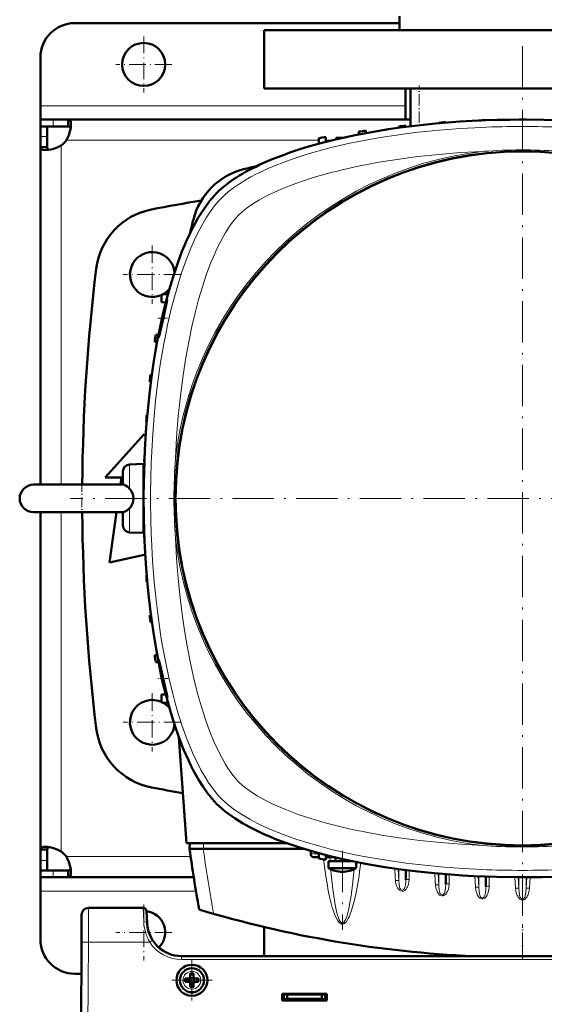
# Model space of a CAD drawing. Extents: x -1438 to 1837, y -1701 to 699.
# Tile 7 of 90: x -169 to -17, y -1413 to -1127. Entities that reach past the tile are written whole.
import ezdxf

# ---------------------------------------------------------------- set-up
doc = ezdxf.new("R2010")
doc.units = 0
doc.linetypes.add('DASHDOT', pattern=[18.5, 12, -3, 0.5, -3])

msp = doc.modelspace()

# ---------------------------------------------------------------- linework, layer by layer
at = {"color": 7, "lineweight": 50}
for p, q in [((-58.96, -1129.76), (-58.96, -1125.76)), ((-58.96, -1127.76), (-153.21, -1127.76)), ((-98.21, -1129.76), (-23.21, -1129.76)), ((-98.21, -1146.76), (-98.21, -1129.76)), ((-23.21, -1129.76), (51.79, -1129.76)), ((-163.21, -1151.76), (-163.21, -1137.76)), ((-23.21, -1146.76), (-98.21, -1146.76)), ((-57.21, -1146.76), (-57.21, -1155.76)), ((-55.71, -1157.69), (-55.71, -1146.76)), ((51.79, -1146.76), (-23.21, -1146.76)), ((-163.21, -1155.76), (-163.21, -1151.76)), ((-163.21, -1155.76), (-163.21, -1157.76)), ((-159.51, -1155.76), (-163.21, -1155.76)), ((-163.21, -1157.76), (-163.12, -1157.76)), ((-163.21, -1157.76), (-163.21, -1160.63)), ((-159.51, -1157.76), (-163.21, -1157.76)), ((-161.21, -1157.76), (-161.21, -1160.63)), ((-155.18, -1155.76), (-159.51, -1155.76)), ((-159.51, -1157.76), (-155.18, -1157.76)), ((-155.18, -1155.76), (-155.18, -1157.76)), ((-55.71, -1155.76), (-155.18, -1155.76)), ((-59.09, -1157.75), (-59.11, -1158.14)), ((-57.09, -1157.53), (-57.08, -1157.87)), ((-47.47, -1156.67), (-47.47, -1156.82)), ((-45.47, -1156.52), (-45.46, -1156.65)), ((-35.84, -1156.01), (-35.84, -1156.04)), ((-33.84, -1155.96), (-33.84, -1155.93)), ((-163.21, -1160.63), (-163.21, -1163.79)), ((-161.21, -1163.79), (-161.21, -1160.63)), ((-70.72, -1159.25), (-70.75, -1160.07)), ((-68.72, -1158.96), (-68.69, -1159.68)), ((-82.34, -1161.18), (-82.4, -1162.78)), ((-80.34, -1160.82), (-80.29, -1162.22)), ((-77.34, -1161.06), (-77.37, -1161.5)), ((-77.34, -1161.06), (-75.45, -1161.06)), ((-163.21, -1163.79), (-161.21, -1163.79)), ((-163.21, -1163.79), (-163.21, -1261.76)), ((-126.17, -1206.46), (-128.06, -1206.56)), ((-128.06, -1208.81), (-128.06, -1206.56)), ((-128.06, -1208.81), (-126.8, -1208.87)), ((-129.29, -1220.29), (-130.02, -1220.26)), ((-128.9, -1218.23), (-129.73, -1218.26)), ((-131.11, -1231.9), (-131.45, -1231.89)), ((-131.23, -1229.89), (-130.84, -1229.87)), ((-132.33, -1243.51), (-132.45, -1243.51)), ((-132.15, -1241.5), (-132.31, -1241.51)), ((-144.43, -1259.64), (-133.06, -1247.14)), ((-133.06, -1247.14), (-132.63, -1247.61)), ((-132.93, -1253.13), (-132.97, -1253.14)), ((-137.29, -1255.9), (-133.22, -1255.76)), ((-133.22, -1255.76), (-133.22, -1265.64)), ((-133.02, -1255.14), (-133.04, -1255.14)), ((-139.68, -1259.64), (-144.43, -1259.64)), ((-139.98, -1261.76), (-139.68, -1259.64)), ((-139.22, -1257.9), (-139.22, -1258.57)), ((-139.22, -1258.57), (-139.22, -1261.77)), ((-133.22, -1258.14), (-133.11, -1258.13)), ((-165.22, -1261.76), (-144.51, -1261.76)), ((-157.93, -1261.76), (-165.22, -1261.76)), ((-139.22, -1261.76), (-157.93, -1261.76)), ((-144.51, -1261.76), (-139.19, -1261.76)), ((-133.22, -1265.88), (-133.22, -1275.76)), ((-165.22, -1269.76), (-144.51, -1269.76)), ((-163.21, -1367.73), (-163.21, -1269.76)), ((-144.51, -1269.76), (-139.19, -1269.76)), ((-143.18, -1284.39), (-141.12, -1269.76)), ((-139.22, -1269.75), (-139.22, -1273.62)), ((-133.22, -1273.39), (-133.11, -1273.39)), ((-133.22, -1275.76), (-137.29, -1275.62)), ((-133.02, -1276.38), (-133.04, -1276.39)), ((-132.93, -1278.39), (-132.97, -1278.39)), ((-133.06, -1282.14), (-143.18, -1284.39)), ((-132.73, -1282.21), (-133.06, -1282.14)), ((-132.33, -1288.01), (-132.45, -1288.01)), ((-132.15, -1290.02), (-132.31, -1290.01)), ((-131.11, -1299.62), (-131.45, -1299.64)), ((-130.84, -1301.65), (-131.23, -1301.64)), ((-129.29, -1311.23), (-130.02, -1311.26)), ((-128.9, -1313.29), (-129.73, -1313.26)), ((-128.06, -1322.71), (-126.8, -1322.65)), ((-128.06, -1322.71), (-128.06, -1324.96)), ((-126.17, -1325.06), (-128.06, -1324.96)), ((-122.97, -1335.15), (-120.82, -1365.86)), ((-91.65, -1365.86), (-120.82, -1365.86)), ((-119.83, -1365.86), (-119.87, -1367.46)), ((-163.21, -1367.73), (-161.21, -1367.73)), ((-163.21, -1370.89), (-163.21, -1367.73)), ((-161.21, -1370.89), (-161.21, -1367.73)), ((-115.9, -1367.46), (-119.87, -1367.46)), ((-115.87, -1367.46), (-115.9, -1367.46)), ((-86.83, -1367.46), (-115.87, -1367.46)), ((-84.67, -1368.11), (-84.7, -1368.99)), ((-82.4, -1368.74), (-82.34, -1370.34)), ((-80.34, -1370.7), (-80.29, -1369.3)), ((-163.21, -1373.76), (-163.21, -1370.89)), ((-161.21, -1373.76), (-161.21, -1370.89)), ((-83.62, -1369.96), (-82.36, -1369.96)), ((-80.32, -1369.96), (-79.81, -1369.96)), ((-77.61, -1369.96), (-79.81, -1369.96)), ((-72.66, -1371.06), (-79.52, -1371.06)), ((-79.52, -1373.09), (-79.52, -1371.06)), ((-77.52, -1371.06), (-77.52, -1369.98)), ((-73.52, -1371.06), (-73.52, -1370.88)), ((-71.52, -1373.09), (-71.52, -1371.29)), ((-163.21, -1373.76), (-161.21, -1373.76)), ((-163.21, -1375.76), (-163.21, -1373.76)), ((-159.51, -1373.76), (-163.21, -1373.76)), ((-155.18, -1373.76), (-159.51, -1373.76)), ((-155.18, -1375.76), (-155.18, -1373.76)), ((-77.79, -1373.09), (-79.52, -1373.09)), ((-72.23, -1373.09), (-77.79, -1373.09)), ((-72.23, -1373.09), (-71.52, -1373.09)), ((-57.13, -1373.64), (-57.13, -1376.49)), ((-45.5, -1374.86), (-45.5, -1377.73)), ((-163.21, -1375.76), (-163.21, -1379.76)), ((-159.51, -1375.76), (-163.21, -1375.76)), ((-155.18, -1375.76), (-159.51, -1375.76)), ((-118.68, -1375.76), (-155.18, -1375.76)), ((-33.88, -1375.56), (-33.88, -1378.47)), ((-163.21, -1379.76), (-163.21, -1393.76)), ((-133.38, -1384.65), (-149.24, -1384.65)), ((-132.19, -1389.17), (-132.38, -1385.6)), ((-151.24, -1386.64), (-151.28, -1394.6)), ((-98.21, -1398.65), (-98.21, -1390.19)), ((-151.71, -1476.65), (-151.28, -1394.6)), ((75.78, -1398.65), (-122.2, -1398.65)), ((-151.33, -1403.76), (-153.21, -1403.76)), ((-121.13, -1405.15), (-120.2, -1405.15)), ((-121.13, -1406.15), (-120.2, -1406.15)), ((-119.85, -1405), (-119.84, -1405.01)), ((-119.84, -1406.28), (-119.85, -1406.29)), ((-119.84, -1405.01), (-118.57, -1405.01)), ((-119.84, -1405.01), (-119.84, -1406.28)), ((-118.57, -1406.28), (-119.84, -1406.28)), ((-119.7, -1404.65), (-119.7, -1403.72)), ((-118.7, -1403.72), (-118.7, -1404.65)), ((-118.57, -1405.01), (-118.56, -1405)), ((-118.57, -1405.01), (-118.57, -1406.28)), ((-118.57, -1406.28), (-118.56, -1406.29)), ((-117.28, -1405.15), (-118.2, -1405.15)), ((-117.28, -1406.15), (-118.2, -1406.15)), ((-119.7, -1406.65), (-119.7, -1407.57)), ((-118.7, -1406.65), (-118.7, -1407.57)), ((-93.01, -1411.55), (-93.01, -1409.55)), ((-93.01, -1409.55), (-80.01, -1409.55)), ((-93.01, -1409.76), (-80.01, -1409.76)), ((-93.01, -1411.15), (-92.51, -1411.15)), ((-80.01, -1411.55), (-93.01, -1411.55)), ((-92.51, -1409.76), (-92.51, -1411.21)), ((-92.51, -1411.21), (-91.51, -1411.03)), ((-92.51, -1411.55), (-92.51, -1411.21)), ((-90.76, -1411.15), (-92.17, -1411.15)), ((-91.51, -1409.76), (-91.51, -1411.03)), ((-91.51, -1411.03), (-81.51, -1411.03)), ((-90.76, -1411.03), (-90.76, -1411.15)), ((-90.76, -1411.03), (-90.76, -1411.15)), ((-90.76, -1411.03), (-90.76, -1411.15)), ((-90.76, -1411.03), (-90.76, -1411.15)), ((-90.76, -1411.03), (-90.76, -1411.15)), ((-88.26, -1411.15), (-88.26, -1411.03)), ((-86.51, -1411.15), (-88.26, -1411.15)), ((-84.76, -1411.15), (-86.51, -1411.15)), ((-84.76, -1411.03), (-84.76, -1411.15)), ((-84.76, -1411.03), (-84.76, -1411.15)), ((-84.76, -1411.03), (-84.76, -1411.15)), ((-84.76, -1411.03), (-84.76, -1411.15)), ((-84.76, -1411.03), (-84.76, -1411.15)), ((-84.76, -1411.03), (-84.76, -1411.15)), ((-84.76, -1411.03), (-84.76, -1411.15)), ((-82.86, -1411.03), (-82.86, -1411.15)), ((-82.11, -1411.15), (-82.86, -1411.15)), ((-82.86, -1411.55), (-82.86, -1411.15)), ((-82.41, -1411.15), (-82.41, -1411.55)), ((-82.41, -1411.15), (-82.11, -1411.15)), ((-81.51, -1409.76), (-81.51, -1411.03)), ((-81.51, -1411.03), (-80.51, -1411.21)), ((-81.36, -1411.55), (-81.36, -1411.06)), ((-80.51, -1411.21), (-80.51, -1409.76)), ((-80.51, -1411.15), (-80.01, -1411.15)), ((-80.51, -1411.21), (-80.51, -1411.55)), ((-80.01, -1409.55), (-80.01, -1411.55))]:
    msp.add_line(p, q, dxfattribs=at)
at = {"color": 7, "linetype": 'DASHDOT', "lineweight": 18, "ltscale": 0.40625}
for p, q in [((-133.21, -1131.64), (-133.21, -1147.89)), ((-125.08, -1139.76), (-141.33, -1139.76)), ((-133.21, -1383.64), (-133.21, -1399.89)), ((-125.08, -1391.76), (-141.33, -1391.76))]:
    msp.add_line(p, q, dxfattribs=at)
at = {"color": 7, "linetype": 'DASHDOT', "lineweight": 18}
for p, q in [((-23.22, -1134.46), (-23.22, -1397.06)), ((108.08, -1265.76), (-154.51, -1265.76)), ((-75.52, -1368.05), (-75.52, -1390.98))]:
    msp.add_line(p, q, dxfattribs=at)
at = {"color": 7, "linetype": 'DASHDOT', "lineweight": 18, "ltscale": 0.270001}
msp.add_line((-53.21, -1156.66), (-53.21, -1145.86), dxfattribs=at)
at = {"color": 7, "lineweight": 18}
for p, q in [((-57.21, -1151.76), (-163.21, -1151.76)), ((-159.51, -1155.76), (-159.51, -1157.76)), ((-163.21, -1160.63), (-161.21, -1160.63)), ((-157.21, -1163.29), (-157.21, -1261.76)), ((-82.36, -1161.76), (-155.67, -1161.76)), ((-78.45, -1161.76), (-80.31, -1161.76)), ((-137.29, -1255.9), (-137.29, -1256.74)), ((-137.29, -1256.74), (-137.29, -1262.93)), ((-137.29, -1268.59), (-137.29, -1275.62)), ((-157.21, -1368.23), (-157.21, -1269.76)), ((-115.83, -1365.86), (-115.87, -1367.46)), ((-84.7, -1368.99), (-82.39, -1368.99)), ((-163.21, -1370.89), (-161.21, -1370.89)), ((-119.56, -1369.76), (-155.67, -1369.76)), ((-79.19, -1369.96), (-79.1, -1371.06)), ((-159.51, -1375.76), (-159.51, -1373.76)), ((-63.93, -1372.74), (-63.55, -1372.79)), ((-59.33, -1373.35), (-59.12, -1376.72)), ((-59.12, -1373.38), (-59.12, -1376.72)), ((-56.13, -1373.77), (-56.13, -1376.37)), ((-47.69, -1374.68), (-47.5, -1377.96)), ((-47.5, -1374.69), (-47.5, -1377.96)), ((-44.5, -1374.94), (-44.5, -1377.6)), ((-60.12, -1376.71), (-60.12, -1376.66)), ((-37.06, -1375.42), (-36.87, -1378.66)), ((-36.07, -1375.47), (-35.87, -1378.72)), ((-35.87, -1375.47), (-35.87, -1378.72)), ((-32.88, -1375.59), (-32.88, -1378.35)), ((-25.43, -1375.75), (-25.24, -1378.92)), ((-24.44, -1375.76), (-24.25, -1378.97)), ((-24.25, -1375.76), (-24.25, -1378.97)), ((-23.24, -1382.01), (-23.25, -1375.76)), ((-23.19, -1382.01), (-23.19, -1375.76)), ((-22, -1375.76), (-22.18, -1378.97)), ((-22.18, -1375.76), (-22.18, -1378.97)), ((-21.01, -1375.75), (-21.19, -1378.92)), ((-118.03, -1379.76), (-163.21, -1379.76)), ((-72.91, -1380.54), (-72.89, -1380.37)), ((-23.24, -1382.01), (-23.19, -1382.01)), ((-149.24, -1384.65), (-149.28, -1394.6)), ((-133.38, -1384.65), (-133.19, -1388.62)), ((-73.82, -1385.61), (-73.78, -1385.44)), ((-149.28, -1394.6), (-149.71, -1476.65)), ((-131.45, -1394.6), (-149.28, -1394.6)), ((-130.86, -1394.21), (-131.45, -1394.6)), ((-130.61, -1394.06), (-130.86, -1394.21)), ((-122.2, -1399.64), (-122.2, -1398.65)), ((75.78, -1399.64), (-122.2, -1399.64)), ((-119.18, -1403.07), (-119.2, -1403.07)), ((-121.78, -1405.62), (-121.78, -1405.65)), ((-116.63, -1405.67), (-116.63, -1405.65)), ((-119.23, -1408.22), (-119.2, -1408.22)), ((-83.36, -1411.55), (-83.36, -1411.03)), ((-82.11, -1411.55), (-82.11, -1411.15))]:
    msp.add_line(p, q, dxfattribs=at)
at = {"color": 7, "linetype": 'DASHDOT', "lineweight": 18, "ltscale": 0.422498}
for p, q in [((-130.71, -1192.31), (-130.71, -1209.21)), ((-130.71, -1322.31), (-130.71, -1339.21))]:
    msp.add_line(p, q, dxfattribs=at)
at = {"color": 7, "linetype": 'DASHDOT', "lineweight": 18, "ltscale": 0.4225}
for p, q in [((-122.26, -1200.76), (-139.16, -1200.76)), ((-122.26, -1330.76), (-139.16, -1330.76))]:
    msp.add_line(p, q, dxfattribs=at)
at = {"color": 7, "linetype": 'DASHDOT', "lineweight": 18, "ltscale": 0.076287}
msp.add_line((-129.11, -1213.46), (-126.06, -1213.46), dxfattribs=at)
at = {"color": 7, "linetype": 'DASHDOT', "lineweight": 18, "ltscale": 0.240683}
msp.add_line((-151.22, -1260.94), (-151.22, -1270.56), dxfattribs=at)
at = {"color": 7, "linetype": 'DASHDOT', "lineweight": 18, "ltscale": 0.125204}
msp.add_line((-137.7, -1265.76), (-132.7, -1265.76), dxfattribs=at)
at = {"color": 7, "linetype": 'DASHDOT', "lineweight": 18, "ltscale": 0.075517}
msp.add_line((-126.08, -1318.06), (-129.1, -1318.06), dxfattribs=at)
at = {"color": 7, "linetype": 'DASHDOT', "lineweight": 18, "ltscale": 0.253845}
msp.add_line((-23.21, -1399.49), (-23.21, -1389.34), dxfattribs=at)
at = {"color": 7, "linetype": 'DASHDOT', "lineweight": 18, "ltscale": 0.292499}
msp.add_line((-119.2, -1399.8), (-119.2, -1411.5), dxfattribs=at)
at = {"color": 7, "linetype": 'DASHDOT', "lineweight": 18, "ltscale": 0.2925}
msp.add_line((-113.35, -1405.65), (-125.05, -1405.65), dxfattribs=at)
at = {"color": 7, "linetype": 'DASHDOT', "lineweight": 18, "ltscale": 0.003525}
for p, q in [((-92.51, -1411.02), (-92.51, -1411.16)), ((-86.51, -1411.02), (-86.51, -1411.16))]:
    msp.add_line(p, q, dxfattribs=at)
at = {"color": 7, "linetype": 'DASHDOT', "lineweight": 18, "ltscale": 0.01553}
for p, q in [((-83.36, -1410.98), (-83.36, -1411.6)), ((-82.11, -1410.98), (-82.11, -1411.6))]:
    msp.add_line(p, q, dxfattribs=at)
at = {"color": 7, "lineweight": 50}
for points in [[(-154.33, -1157.18), (-154.41, -1158.12), (-154.63, -1159.18), (-154.98, -1160.29), (-155.3, -1161.04), (-155.67, -1161.76)], [(-155.18, -1155.76), (-154.99, -1155.78), (-154.83, -1155.83), (-154.69, -1155.93), (-154.57, -1156.07), (-154.48, -1156.24), (-154.41, -1156.46), (-154.35, -1156.79), (-154.33, -1157.18)], [(-155.18, -1157.76), (-154.84, -1157.81), (-154.59, -1157.95), (-154.42, -1158.2)], [(-23.22, -1155.76), (-16.97, -1155.83), (-10.76, -1156.04), (-4.59, -1156.38), (1.53, -1156.87), (7.59, -1157.49), (10.66, -1157.87), (13.71, -1158.28), (16.59, -1158.72), (19.45, -1159.18), (23.53, -1159.92), (27.54, -1160.74), (31.49, -1161.63)], [(-157.21, -1163.29), (-158.16, -1163.77), (-159.13, -1164.15), (-160.1, -1164.42), (-161.02, -1164.59), (-161.79, -1164.64)], [(-98.58, -1168.44), (-95.94, -1167.3), (-93.24, -1166.24), (-90.5, -1165.26), (-88.42, -1164.56), (-86.33, -1163.91), (-82.12, -1162.7), (-77.92, -1161.63)], [(-161.79, -1164.64), (-162.44, -1164.58), (-162.7, -1164.5), (-162.9, -1164.4), (-163.06, -1164.26), (-163.16, -1164.09), (-163.21, -1163.79)], [(-160.77, -1164.55), (-161.02, -1164.38), (-161.16, -1164.13), (-161.21, -1163.79)], [(-111.94, -1354.49), (-113.33, -1352.99), (-114.66, -1351.34), (-115.95, -1349.52), (-117.19, -1347.57), (-117.97, -1346.22), (-118.74, -1344.81), (-119.5, -1343.32), (-120.24, -1341.78), (-121.62, -1338.61), (-122.99, -1335.1), (-124.26, -1331.44), (-125.43, -1327.66), (-126.52, -1323.76), (-127.51, -1319.77), (-128.09, -1317.23), (-128.63, -1314.66), (-129.62, -1309.44), (-130.48, -1304.12), (-131.15, -1299.33), (-131.71, -1294.49), (-132.19, -1289.6), (-132.57, -1284.69), (-132.78, -1281.42), (-132.94, -1278.15), (-133.07, -1274.81), (-133.16, -1271.47), (-133.22, -1264.83), (-133.12, -1258.22), (-132.86, -1251.63), (-132.67, -1248.35), (-132.45, -1245.08), (-132.03, -1240.19), (-131.53, -1235.34), (-130.93, -1230.54), (-130.23, -1225.78), (-129.77, -1222.94), (-129.27, -1220.13), (-128.54, -1216.42), (-127.74, -1212.76), (-126.88, -1209.17), (-125.83, -1205.22), (-124.68, -1201.38), (-123.44, -1197.66), (-122.1, -1194.09), (-121.39, -1192.36), (-120.66, -1190.67), (-119.64, -1188.5), (-118.58, -1186.42), (-117.48, -1184.43), (-116.18, -1182.34), (-114.82, -1180.39), (-114.09, -1179.44), (-113.34, -1178.54), (-112.65, -1177.76), (-111.94, -1177.03)], [(-126.77, -1209.21), (-127.18, -1210.74), (-127.93, -1213.89), (-128.46, -1216.48), (-128.8, -1218.52), (-128.84, -1218.91), (-128.84, -1218.94), (-128.84, -1218.95), (-128.83, -1218.96), (-128.83, -1218.96), (-128.83, -1218.96)], [(-128.41, -1217.36), (-127.39, -1212.81), (-126.86, -1210.46), (-126.47, -1208.71), (-126.36, -1208.11), (-126.34, -1207.98)], [(-126.35, -1207.96), (-126.35, -1207.96), (-126.36, -1207.96), (-126.37, -1207.99), (-126.46, -1208.2)], [(-128.83, -1218.96), (-128.83, -1218.96), (-128.82, -1218.95), (-128.8, -1218.91), (-128.7, -1218.55)], [(-139.19, -1261.76), (-138.85, -1261.84), (-138.46, -1262.02), (-138.02, -1262.3), (-137.65, -1262.59), (-137.29, -1262.93)], [(-137.29, -1262.93), (-137.03, -1263.22), (-136.81, -1263.53), (-136.46, -1264.22), (-136.25, -1264.98), (-136.18, -1265.76)], [(-136.18, -1265.76), (-136.23, -1266.39), (-136.36, -1267), (-136.52, -1267.44), (-136.73, -1267.85), (-137.08, -1268.36), (-137.29, -1268.59)], [(-137.29, -1268.59), (-137.64, -1268.92), (-138.24, -1269.37), (-138.86, -1269.68), (-139.19, -1269.76)], [(-128.83, -1312.56), (-128.83, -1312.56), (-128.83, -1312.56), (-128.84, -1312.57), (-128.84, -1312.58), (-128.84, -1312.61), (-128.81, -1312.98)], [(-126.58, -1322.3), (-127.64, -1317.6), (-128.22, -1315.03), (-128.69, -1313), (-128.8, -1312.61), (-128.82, -1312.57), (-128.83, -1312.56), (-128.83, -1312.56)], [(-128.62, -1314.15), (-128.21, -1316.32), (-127.68, -1318.74), (-127.1, -1321.1), (-126.62, -1322.83), (-126.42, -1323.42), (-126.37, -1323.54)], [(-126.35, -1323.56), (-126.35, -1323.56), (-126.35, -1323.56), (-126.35, -1323.55), (-126.34, -1323.53), (-126.37, -1323.31)], [(-14.17, -1375.61), (-17.51, -1375.7), (-24.15, -1375.76), (-30.76, -1375.66), (-37.34, -1375.4), (-40.63, -1375.22), (-43.9, -1374.99), (-48.79, -1374.58), (-53.63, -1374.07), (-58.44, -1373.47), (-63.19, -1372.78), (-66.04, -1372.31), (-68.85, -1371.81), (-72.56, -1371.08), (-76.22, -1370.29), (-79.81, -1369.42), (-83.75, -1368.37), (-87.6, -1367.22), (-91.32, -1365.98), (-94.89, -1364.64), (-96.62, -1363.93), (-98.31, -1363.2), (-100.48, -1362.19), (-102.56, -1361.13), (-104.54, -1360.02), (-106.64, -1358.72), (-108.58, -1357.36), (-109.54, -1356.63), (-110.44, -1355.88), (-111.21, -1355.19), (-111.94, -1354.49)], [(-161.79, -1366.88), (-162.44, -1366.94), (-162.7, -1367.02), (-162.9, -1367.12), (-163.06, -1367.26), (-163.16, -1367.43), (-163.21, -1367.73)], [(-157.21, -1368.23), (-158.16, -1367.75), (-159.13, -1367.37), (-160.1, -1367.1), (-161.02, -1366.93), (-161.79, -1366.88)], [(-160.77, -1366.97), (-161.02, -1367.14), (-161.16, -1367.39), (-161.21, -1367.73)], [(-154.33, -1374.34), (-154.41, -1373.4), (-154.63, -1372.34), (-154.98, -1371.23), (-155.3, -1370.48), (-155.67, -1369.76)], [(-155.18, -1373.76), (-154.84, -1373.71), (-154.59, -1373.57), (-154.42, -1373.32)], [(-155.18, -1375.76), (-154.99, -1375.74), (-154.83, -1375.69), (-154.69, -1375.59), (-154.57, -1375.45), (-154.48, -1375.28), (-154.41, -1375.06), (-154.35, -1374.73), (-154.33, -1374.34)]]:
    msp.add_lwpolyline(points, dxfattribs=at)
at = {"color": 7, "lineweight": 18}
for points in [[(-35.07, -1158.02), (-41.25, -1158.35), (-47.41, -1158.83), (-53.53, -1159.46), (-56.6, -1159.83), (-59.66, -1160.24), (-62.65, -1160.69), (-65.62, -1161.17), (-70.78, -1162.12), (-73.33, -1162.65), (-75.87, -1163.21), (-78.38, -1163.81), (-80.86, -1164.44), (-83.32, -1165.11), (-85.75, -1165.83), (-87.79, -1166.47), (-89.81, -1167.14), (-92.45, -1168.09), (-95.03, -1169.1), (-97.53, -1170.17), (-99.1, -1170.9), (-100.64, -1171.65), (-102.11, -1172.43), (-103.54, -1173.24), (-105.37, -1174.37), (-107.09, -1175.55), (-108.68, -1176.78), (-109.64, -1177.61), (-110.53, -1178.45)], [(-67.37, -1168.59), (-71.45, -1169.41), (-75.47, -1170.31), (-79.42, -1171.3), (-83.31, -1172.4), (-87.1, -1173.61), (-89.02, -1174.28), (-90.91, -1174.99), (-92.56, -1175.65), (-94.16, -1176.33)], [(-94.16, -1176.33), (-96.92, -1177.62), (-98.27, -1178.31), (-99.56, -1179.02), (-100.73, -1179.71), (-101.83, -1180.41), (-103.44, -1181.55), (-104.83, -1182.7), (-105.58, -1183.4)], [(-110.53, -1178.45), (-111.58, -1179.58), (-112.61, -1180.81), (-113.6, -1182.13), (-114.32, -1183.17), (-115.03, -1184.26), (-116.37, -1186.54), (-117.48, -1188.64), (-118.53, -1190.83), (-119.52, -1193.09), (-120.23, -1194.82), (-120.91, -1196.59), (-122.19, -1200.22), (-123.24, -1203.52), (-124.21, -1206.89), (-125.1, -1210.31), (-125.7, -1212.83), (-126.27, -1215.38), (-126.83, -1218.1), (-127.36, -1220.84), (-128.29, -1226.31), (-129.08, -1231.84), (-129.74, -1237.41), (-130.27, -1243.02), (-130.68, -1248.66), (-130.96, -1253.9)], [(-105.58, -1183.4), (-106.46, -1184.35), (-107.35, -1185.45), (-108.25, -1186.69), (-108.91, -1187.7), (-109.57, -1188.76), (-110.84, -1191.04)], [(-110.84, -1191.04), (-111.56, -1192.47), (-112.26, -1193.94), (-112.98, -1195.58), (-113.67, -1197.26), (-114.93, -1200.63), (-116.15, -1204.28), (-117.26, -1208.04), (-118.28, -1211.9), (-119.21, -1215.83), (-120.04, -1219.83), (-120.96, -1224.86), (-121.76, -1229.95), (-122.17, -1232.94), (-122.54, -1235.94), (-123.16, -1242), (-123.64, -1248.09), (-123.97, -1254.2)], [(-130.96, -1277.61), (-130.62, -1283.8), (-130.15, -1289.95), (-129.52, -1296.07), (-129.15, -1299.15), (-128.73, -1302.21), (-128.29, -1305.19), (-127.8, -1308.16), (-126.92, -1313.01), (-125.91, -1317.79), (-124.77, -1322.49), (-124.14, -1324.86), (-123.48, -1327.2), (-122.8, -1329.41), (-122.09, -1331.6), (-120.88, -1335.03), (-119.55, -1338.36), (-118.83, -1340.03), (-118.08, -1341.65), (-117.34, -1343.15), (-116.58, -1344.6), (-115.2, -1346.98), (-114.47, -1348.12), (-113.72, -1349.22), (-112.97, -1350.25), (-112.19, -1351.23), (-111.37, -1352.18), (-110.53, -1353.07)], [(-123.97, -1277.31), (-123.65, -1283.19), (-123.2, -1289.04), (-122.64, -1294.62), (-121.96, -1300.15), (-121.29, -1304.68), (-120.52, -1309.16), (-119.66, -1313.58), (-118.67, -1318.03), (-117.56, -1322.39), (-116.46, -1326.23), (-115.26, -1329.96), (-114.08, -1333.21), (-112.81, -1336.32), (-111.62, -1338.94), (-110.35, -1341.4), (-109.55, -1342.8), (-108.74, -1344.11), (-107.59, -1345.76), (-106.44, -1347.2), (-105.58, -1348.12)], [(-105.58, -1348.12), (-104.63, -1349), (-103.52, -1349.89), (-102.29, -1350.79), (-101.28, -1351.46), (-100.22, -1352.11), (-97.94, -1353.39)], [(-110.53, -1353.07), (-109.4, -1354.13), (-108.17, -1355.15), (-106.85, -1356.15), (-105.8, -1356.87), (-104.72, -1357.57), (-102.43, -1358.91), (-100.33, -1360.02), (-98.15, -1361.07), (-95.89, -1362.07), (-94.15, -1362.78), (-92.39, -1363.46), (-88.76, -1364.74), (-85.46, -1365.78), (-82.09, -1366.75), (-78.67, -1367.64), (-76.15, -1368.24), (-73.6, -1368.81), (-70.88, -1369.38), (-68.13, -1369.9), (-62.66, -1370.83), (-57.14, -1371.62), (-51.56, -1372.28), (-45.95, -1372.82), (-40.32, -1373.23), (-35.07, -1373.5)], [(-97.94, -1353.39), (-96.51, -1354.11), (-95.03, -1354.8), (-93.4, -1355.52), (-91.72, -1356.21), (-88.35, -1357.48), (-84.7, -1358.69), (-80.94, -1359.81), (-77.08, -1360.82), (-73.14, -1361.75), (-69.14, -1362.59), (-64.12, -1363.5), (-59.03, -1364.3), (-56.04, -1364.71), (-53.03, -1365.08), (-46.98, -1365.7), (-40.89, -1366.18), (-34.77, -1366.51)], [(-72.89, -1380.37), (-72.48, -1377.03), (-72.13, -1373.41)], [(-65.85, -1372.34), (-65.54, -1372.44), (-64.9, -1372.58), (-63.93, -1372.74)], [(-78.69, -1375.74), (-78.3, -1379.22), (-77.85, -1382.35), (-77.61, -1383.73)], [(-59.12, -1376.72), (-59.15, -1376.7), (-59.24, -1376.68), (-59.38, -1376.66), (-60.12, -1376.66)], [(-58.88, -1379.54), (-59.23, -1379.2), (-59.51, -1378.8), (-59.78, -1378.23), (-59.97, -1377.63), (-60.06, -1377.17), (-60.12, -1376.71)], [(-57.13, -1376.49), (-57.14, -1377.1), (-57.22, -1377.94), (-57.29, -1378.36), (-57.41, -1378.79), (-57.5, -1378.99), (-57.65, -1379.21), (-57.84, -1379.38), (-58.01, -1379.44), (-58.18, -1379.45), (-58.38, -1379.4), (-58.55, -1379.27), (-58.69, -1379.11), (-58.8, -1378.91), (-58.92, -1378.58), (-58.97, -1378.35), (-59.04, -1377.89), (-59.12, -1376.72)], [(-56.13, -1376.37), (-56.18, -1377.1), (-56.33, -1377.82), (-56.59, -1378.5), (-56.78, -1378.86), (-57.02, -1379.2), (-57.2, -1379.4), (-57.41, -1379.57), (-57.62, -1379.68), (-57.84, -1379.77), (-58.06, -1379.8), (-58.28, -1379.79)], [(-44.5, -1377.6), (-44.51, -1377.96), (-44.6, -1378.61), (-44.75, -1379.24), (-45, -1379.9), (-45.16, -1380.21), (-45.36, -1380.51), (-45.6, -1380.77), (-45.88, -1380.99), (-46.21, -1381.14), (-46.57, -1381.18), (-46.93, -1381.09), (-47.27, -1380.9), (-47.55, -1380.63), (-47.78, -1380.31), (-47.96, -1379.98), (-48.12, -1379.63), (-48.37, -1378.82), (-48.49, -1377.95), (-48.49, -1377.91)], [(-45.5, -1377.73), (-45.55, -1378.91), (-45.63, -1379.57), (-45.73, -1380.03), (-45.81, -1380.26), (-45.92, -1380.47), (-46.07, -1380.66), (-46.25, -1380.8), (-46.42, -1380.85), (-46.59, -1380.85), (-46.78, -1380.78), (-46.95, -1380.65), (-47.08, -1380.47), (-47.19, -1380.27), (-47.29, -1379.98), (-47.4, -1379.38), (-47.49, -1378.3), (-47.5, -1377.96)], [(-73.78, -1385.44), (-73.32, -1383.18), (-72.91, -1380.54)], [(-72.96, -1385.73), (-72.44, -1384.06), (-72.01, -1382.37), (-71.63, -1380.66)], [(-47.5, -1377.96), (-47.52, -1377.95), (-47.61, -1377.93), (-47.76, -1377.91), (-48.49, -1377.91)], [(-36.87, -1378.66), (-36.76, -1379.52), (-36.52, -1380.34), (-36.34, -1380.79), (-36.1, -1381.21), (-35.79, -1381.59), (-35.59, -1381.77), (-35.36, -1381.91), (-34.99, -1382.01), (-34.6, -1381.98), (-34.39, -1381.9), (-34.19, -1381.79), (-33.86, -1381.48), (-33.66, -1381.21), (-33.49, -1380.93), (-33.31, -1380.54), (-33.16, -1380.14), (-32.96, -1379.32), (-32.9, -1378.84), (-32.88, -1378.35)], [(-35.87, -1378.72), (-35.9, -1378.7), (-35.99, -1378.68), (-36.17, -1378.66), (-36.87, -1378.66)], [(-35.87, -1378.72), (-35.84, -1379.6), (-35.72, -1380.54)], [(-35.72, -1380.54), (-35.62, -1380.97), (-35.54, -1381.18), (-35.37, -1381.46)], [(-34.18, -1381.08), (-34.03, -1380.53), (-33.99, -1380.26), (-33.9, -1379.22), (-33.88, -1378.47)], [(-24.25, -1378.97), (-24.27, -1378.95), (-24.36, -1378.93), (-24.55, -1378.91), (-25.24, -1378.92)], [(-23.95, -1382.06), (-24.21, -1381.83), (-24.43, -1381.55), (-24.61, -1381.25), (-24.82, -1380.81), (-25.01, -1380.27), (-25.14, -1379.72), (-25.24, -1378.92)], [(-23.24, -1382.01), (-23.41, -1381.99), (-23.57, -1381.91), (-23.74, -1381.76), (-23.87, -1381.56), (-23.96, -1381.34), (-24.04, -1381.11), (-24.13, -1380.64), (-24.2, -1379.93), (-24.25, -1378.97)], [(-23.19, -1382.01), (-23.02, -1381.99), (-22.86, -1381.91), (-22.7, -1381.76), (-22.57, -1381.56), (-22.47, -1381.34), (-22.4, -1381.11), (-22.31, -1380.64), (-22.23, -1379.93), (-22.18, -1378.97)], [(-22.49, -1382.06), (-22.22, -1381.83), (-22, -1381.55), (-21.82, -1381.25), (-21.61, -1380.81), (-21.43, -1380.27), (-21.29, -1379.72), (-21.19, -1378.92)], [(-22.18, -1378.97), (-22.16, -1378.95), (-22.07, -1378.93), (-21.89, -1378.91), (-21.19, -1378.92)], [(-78.77, -1383.4), (-78.47, -1384.49), (-78.13, -1385.57), (-77.74, -1386.63), (-77.27, -1387.68), (-76.88, -1388.35), (-76.65, -1388.67), (-76.38, -1388.96), (-76.04, -1389.21), (-75.77, -1389.32), (-75.42, -1389.35), (-75.09, -1389.26), (-74.87, -1389.13), (-74.67, -1388.97), (-74.45, -1388.74), (-74.26, -1388.5), (-74.02, -1388.13), (-73.81, -1387.76), (-73.49, -1387.1), (-73.21, -1386.42), (-72.96, -1385.73)], [(-35.37, -1381.46), (-35.19, -1381.62), (-34.99, -1381.71), (-34.84, -1381.72), (-34.7, -1381.69)], [(-34.7, -1381.69), (-34.5, -1381.58), (-34.34, -1381.39), (-34.18, -1381.08)], [(-23.22, -1382.3), (-23.53, -1382.27), (-23.81, -1382.15), (-23.95, -1382.06)], [(-23.22, -1382.3), (-22.91, -1382.27), (-22.62, -1382.15), (-22.49, -1382.06)], [(-77.61, -1383.73), (-77.2, -1385.7), (-76.91, -1386.79), (-76.76, -1387.27), (-76.45, -1388.06), (-76.13, -1388.63), (-75.91, -1388.88), (-75.7, -1389.03), (-75.55, -1389.06), (-75.4, -1389.05), (-75.19, -1388.94), (-74.98, -1388.73), (-74.67, -1388.22), (-74.51, -1387.87)], [(-74.51, -1387.87), (-74.15, -1386.88), (-73.82, -1385.61)], [(-151.28, -1394.6), (-151.28, -1394.59), (-151.25, -1394.59), (-149.28, -1394.6)]]:
    msp.add_lwpolyline(points, dxfattribs=at)
at = {"color": 7, "lineweight": 50}
for centre, radius in [((-133.21, -1139.76), 6.25), ((-23.22, -1265.76), 100.74), ((-119.2, -1405.65), 4.5), ((-119.2, -1405.65), 3.5)]:
    msp.add_circle(centre, radius, dxfattribs=at)
at = {"color": 7, "lineweight": 18}
msp.add_circle((-23.22, -1265.76), 101, dxfattribs=at)
at = {"color": 7, "lineweight": 50}
for centre, radius, start, end in [((-153.21, -1137.76), 10, 90, 180), ((-23.22, -1480.76), 325, 95.9829, 96.3375), ((-23.22, -1480.76), 325, 93.9256, 94.2791), ((-23.22, -1480.76), 325, 91.8735, 92.2263), ((-23.22, -1480.76), 325, 89.8237, 90.1763), ((-23.22, -1480.76), 325, 98.0479, 98.4041), ((-161.33, -1157.64), 7, 306.0861, 323.9183), ((-23.22, -1480.76), 325, 100.1234, 100.4818), ((-99.37, -1189.6), 20, 103.9859, 166.0141), ((-23.21, -1495.38), 335.12, 103.3004, 103.9859), ((-23.21, -1737.01), 565.5, 99.4939, 100.9844), ((-127.15, -1201.5), 20, 100.9844, 173.0365), ((206.41, -1265.76), 335.12, 166.0141, 166.6967), ((-130.71, -1200.76), 6.5, 6.3069, 294.0681), ((398.94, -1265.76), 550, 173.0365, 179.5834), ((-130.71, -1200.76), 6.5, 297.1654, 319.6993), ((-106.63, -1214.81), 20.9, 161.5709, 164.4634), ((-126.36, -1207.97), 0.0181, 345.2469, 52.7118), ((-173.18, -1207.36), 45.87, 345.8814, 347.3994), ((191.78, -1265.76), 325, 171.5959, 171.9522), ((191.78, -1265.76), 325, 173.6625, 174.0172), ((191.78, -1265.76), 325, 175.7209, 176.0744), ((191.78, -1265.76), 325, 177.7737, 178.1265), ((-137.22, -1257.9), 2, 92, 180), ((-165.22, -1265.76), 4, 90, 180), ((-165.22, -1265.76), 4, 180, 270), ((191.78, -1265.76), 325, 179.8237, 180.1763), ((398.94, -1265.76), 550, 180.4168, 186.9635), ((-137.22, -1273.62), 2, 180, 268), ((191.78, -1265.76), 325, 181.8735, 182.2263), ((191.78, -1265.76), 325, 183.9256, 184.2791), ((191.78, -1265.76), 325, 185.9829, 186.3375), ((191.78, -1265.76), 325, 188.0479, 188.4041), ((-99.07, -1308.87), 30.02, 187.8714, 190.1339), ((-152.89, -1328.29), 26.98, 10.6516, 12.8383), ((-126.34, -1323.53), 0.03, 200.9033, 244.4524), ((-130.71, -1330.76), 6.5, 65.9318, 353.6938), ((-130.71, -1330.76), 6.5, 40.3, 62.8062), ((-127.15, -1330.02), 20, 186.9635, 259.0156), ((-23.21, -794.51), 565.5, 259.0156, 259.9556), ((-161.33, -1373.88), 7, 36.0817, 53.9139), ((202.42, -1325.56), 325, 187.4074, 190.5583), ((-23.22, -1050.76), 325, 259.5182, 259.8766), ((-75.52, -1366.16), 8, 240, 270), ((-75.52, -1366.16), 8, 270, 300), ((-149.24, -1386.65), 2, 90, 179.7), ((-133.38, -1385.65), 1, 3, 90), ((-133.21, -1391.76), 6.25, 315.0373, 82.3804), ((-23.22, -1073.96), 325, 253.2139, 267.4873), ((-122.2, -1388.65), 10, 183, 270), ((-122.21, -1388.65), 10, 183.9422, 198.8098), ((-122.19, -1388.64), 10.02, 194.756, 198.7969), ((-153.21, -1393.76), 10, 180, 270), ((-104.03, -1405.65), 17.1, 178.3267, 180.0022), ((-104, -1405.65), 17.14, 179.9996, 181.6715), ((-120.2, -1404.65), 0.5, 270, 360), ((-120.2, -1406.65), 0.5, 0, 90), ((-119.2, -1420.82), 17.1, 89.9978, 91.6733), ((-119.2, -1420.82), 17.1, 88.3267, 90.0022), ((-118.2, -1404.65), 0.5, 180, 270), ((-118.2, -1406.65), 0.5, 90, 180), ((-134.38, -1405.65), 17.1, 359.9978, 1.6733), ((-134.41, -1405.65), 17.14, 358.3285, 0.0004), ((-119.2, -1390.44), 17.13, 268.3286, 271.6729)]:
    msp.add_arc(centre, radius, start, end, dxfattribs=at)
at = {"color": 7, "lineweight": 18}
for centre, radius, start, end in [((-23.22, -1436.23), 278.46, 87.5597, 92.4395), ((-23.22, -1265.76), 101.41, 96.5423, 173.4568), ((-23.23, -1311.89), 147.33, 93.8374, 94.4935), ((-23.22, -1312.07), 147.51, 85.5067, 93.8371), ((147.25, -1265.76), 278.46, 177.5597, 182.4396), ((23.1, -1265.76), 147.52, 175.507, 184.4923), ((-23.22, -1265.76), 101.41, 186.5424, 263.4568), ((-23.22, -1219.45), 147.51, 265.5067, 273.8371), ((75.04, -1351.96), 157.13, 186.8059, 188.811), ((111.96, -1356.51), 191.61, 185.0603, 185.7613), ((-23.22, -1049.59), 325.7, 262.8874, 263.2566), ((-23.22, -1095.29), 278.46, 267.5597, 272.4396), ((-58.07, -1378.45), 1.36, 233.5186, 261.0306), ((-20.87, -1381.97), 2.37, 180.966, 188.0005), ((-25.56, -1381.97), 2.37, 351.9995, 359.034), ((-119.63, -1387.97), 13.58, 182.7354, 195.3114), ((-120.2, -1388.12), 12.98, 195.3711, 209.9371), ((-122.2, -1388.64), 11, 212.7709, 269.9923), ((-119.2, -1405.65), 2.57, 90, 179.4706), ((-119.2, -1405.65), 2.57, 0, 89.4706), ((-119.2, -1405.65), 2.57, 180, 269.4706), ((-119.2, -1405.65), 2.57, 270, 359.4706)]:
    msp.add_arc(centre, radius, start, end, dxfattribs=at)
at = {"color": 7, "lineweight": 50}
for centre, major_axis, ratio, start_param, end_param in [((-21.32, -1188.77), (96.68, -0.73), 0.341319, 1.592988, 2.19875), ((-25.99, -1186.42), (90.71, 0.42), 0.335978, 2.496909, 2.814666), ((-83.55, -1368.96), (1.14, 0.23), 0.853683, 2.936487, 4.481103)]:
    msp.add_ellipse(centre, major_axis=major_axis, ratio=ratio, start_param=start_param, end_param=end_param, dxfattribs=at)
at = {"color": 7, "lineweight": 18}
for centre, major_axis, ratio, start_param, end_param in [((-19.08, -1197.35), (95.23, -1.54), 0.341842, 1.741831, 2.108111), ((207.08, -1326.07), (325.66, 0), 0.992546, 3.270009, 3.3292), ((-79.81, -1368.96), (0, 1), 0.866025, 2.530337, 3.141593), ((-75.22, -1328.4), (-0.24, -60.87), 0.121427, 0.53881, 0.783253), ((-3062.1, -1551.38), (3007.14, 0), 0.992546, 0.058569, 0.059729), ((-56.13, -1373.75), (-1, 0), 0.121869, 5.605182, 6.283185), ((-2836.33, -1538.82), (2792.54, 0), 0.992546, 0.058087, 0.059289), ((-75.63, -1326.66), (0.1, -62.68), 0.121204, 5.619282, 5.844029), ((-56.13, -1376.49), (-1, 0), 0.121869, 4.712389, 6.283185), ((-44.5, -1377.73), (-1, 0), 0.121869, 4.712388, 6.283185), ((-32.88, -1378.47), (-1, 0), 0.121869, 4.712389, 6.283185), ((-133.19, -1389.22), (0.999, 0.052), 0.602126, 0.000227, 1.539305)]:
    msp.add_ellipse(centre, major_axis=major_axis, ratio=ratio, start_param=start_param, end_param=end_param, dxfattribs=at)

doc.saveas('drawing.dxf')
